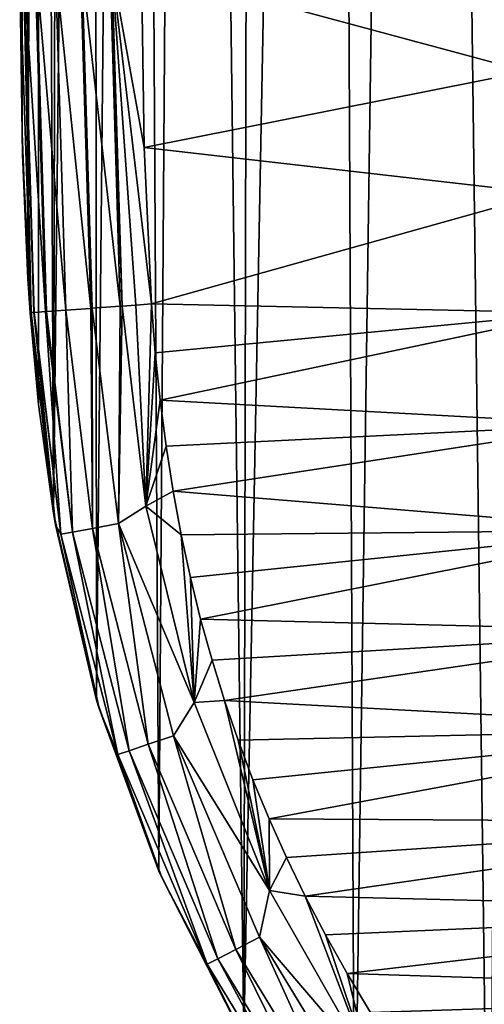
# Model space of a CAD drawing. Header units: metres. Extents: x -26 to 26, y -119 to 32.
# Tile 151 of 208: x -25.61 to -21.8, y -18.28 to -10.2. Entities that reach past the tile are written whole.
import ezdxf

# ---------------------------------------------------------------- set-up
doc = ezdxf.new("R2010")
doc.units = ezdxf.units.M
doc.layers.add('solid_13_411_041_XXX', color=7, linetype='CONTINUOUS')

msp = doc.modelspace()

# ---------------------------------------------------------------- linework, layer by layer
at = {"layer": 'solid_13_411_041_XXX'}
for points in [[(-21.757824, -21.227371, 3.756081), (-22.292957, 20.584362, 3.756081), (-21.448128, 21.496977, 3.756081)], [(-22.86548, -19.917488, 3.756081), (-23.047827, 19.622133, 3.756081), (-22.292957, 20.584362, 3.756081)], [(-21.757824, -21.227371, 3.756081), (-22.86548, -19.917488, 3.756081), (-22.292957, 20.584362, 3.756081)], [(-23.772396, -18.555756, 3.756081), (-23.693792, 18.640995, 3.756081), (-23.047827, 19.622133, 3.756081)], [(-22.86548, -19.917488, 3.756081), (-23.772396, -18.555756, 3.756081), (-23.047827, 19.622133, 3.756081)], [(-23.772396, -18.555756, 3.756081), (-24.230625, 17.653362, 3.756081), (-23.693792, 18.640995, 3.756081)], [(-24.469927, -17.182726, 3.756081), (-24.664551, 16.660713, 3.756081), (-24.230625, 17.653362, 3.756081)], [(-23.772396, -18.555756, 3.756081), (-24.469927, -17.182726, 3.756081), (-24.230625, 17.653362, 3.756081)], [(-24.981106, -15.780407, 3.756081), (-25.005625, 15.649151, 3.756081), (-24.664551, 16.660713, 3.756081)], [(-24.469927, -17.182726, 3.756081), (-24.981106, -15.780407, 3.756081), (-24.664551, 16.660713, 3.756081)], [(-25.335398, -14.247895, 3.756081), (-25.265697, 14.578608, 3.756081), (-25.005625, 15.649151, 3.756081)], [(-24.981106, -15.780407, 3.756081), (-25.335398, -14.247895, 3.756081), (-25.005625, 15.649151, 3.756081)], [(-25.335398, -14.247895, 3.756081), (-25.454494, 13.356809, 3.756081), (-25.265697, 14.578608, 3.756081)], [(-25.54628, -12.323403, 3.756081), (-25.568563, 11.839067, 3.756081), (-25.454494, 13.356809, 3.756081)], [(-25.459566, -13.357161, 3.756081), (-25.54628, -12.323403, 3.756081), (-25.454494, 13.356809, 3.756081)], [(-25.335398, -14.247895, 3.756081), (-25.459566, -13.357161, 3.756081), (-25.454494, 13.356809, 3.756081)], [(-25.593449, -11.130751, 3.756081), (-25.610838, 9.984521, 3.756081), (-25.568563, 11.839067, 3.756081)], [(-25.54628, -12.323403, 3.756081), (-25.593449, -11.130751, 3.756081), (-25.568563, 11.839067, 3.756081)], [(-25.593449, -11.130751, 3.756081), (-25.612797, -9.780866, 3.756081), (-25.610838, 9.984521, 3.756081)], [(-21.448631, -10.62432, 8.756082), (-21.544231, -9.586556, 8.756082), (-24.61282, -9.770942, 8.756082)], [(-24.590092, -11.248936, 8.756082), (-24.61282, -9.770942, 8.756082), (-24.856213, -9.773357, 8.725994)], [(-21.448631, -10.62432, 8.756082), (-24.61282, -9.770942, 8.756082), (-24.590092, -11.248936, 8.756082)], [(-25.519707, -12.602151, 7.884657), (-25.582415, -9.780563, 8.000644), (-25.612797, -9.780866, 7.756082)], [(-25.593449, -11.130751, 3.756081), (-25.612797, -9.780866, 7.756082), (-25.612797, -9.780866, 3.756081)], [(-25.519707, -12.602151, 7.884657), (-25.612797, -9.780866, 7.756082), (-25.589319, -11.306254, 7.756082)], [(-25.593449, -11.130751, 3.756081), (-25.589319, -11.306254, 7.756082), (-25.612797, -9.780866, 7.756082)], [(-25.494432, -12.600347, 8.013478), (-25.579096, -9.780531, 8.013488), (-25.582415, -9.780563, 8.000644)], [(-25.497757, -12.600584, 8.000581), (-25.494432, -12.600347, 8.013478), (-25.582415, -9.780563, 8.000644)], [(-25.519707, -12.602151, 7.884657), (-25.497757, -12.600584, 8.000581), (-25.582415, -9.780563, 8.000644)], [(-25.399929, -12.593599, 8.245848), (-25.484459, -9.779592, 8.245668), (-25.579096, -9.780531, 8.013488)], [(-25.494432, -12.600347, 8.013478), (-25.399929, -12.593599, 8.245848), (-25.579096, -9.780531, 8.013488)], [(-25.393698, -12.593154, 8.256771), (-25.478102, -9.779529, 8.256788), (-25.484459, -9.779592, 8.245668)], [(-25.399929, -12.593599, 8.245848), (-25.393698, -12.593154, 8.256771), (-25.484459, -9.779592, 8.245668)], [(-25.23521, -12.581839, 8.463879), (-25.319454, -9.777954, 8.463652), (-25.478102, -9.779529, 8.256788)], [(-25.393698, -12.593154, 8.256771), (-25.23521, -12.581839, 8.463879), (-25.478102, -9.779529, 8.256788)], [(-25.029856, -12.567177, 8.621476), (-25.113327, -9.775908, 8.621496), (-25.319454, -9.777954, 8.463652)], [(-25.23521, -12.581839, 8.463879), (-25.029856, -12.567177, 8.621476), (-25.319454, -9.777954, 8.463652)], [(-25.017435, -12.566289, 8.628581), (-25.101269, -9.775789, 8.628379), (-25.113327, -9.775908, 8.621496)], [(-25.029856, -12.567177, 8.621476), (-25.017435, -12.566289, 8.628581), (-25.113327, -9.775908, 8.621496)], [(-24.786964, -12.549834, 8.722478), (-24.869823, -9.773492, 8.722488), (-25.101269, -9.775789, 8.628379)], [(-25.017435, -12.566289, 8.628581), (-24.786964, -12.549834, 8.722478), (-25.101269, -9.775789, 8.628379)], [(-24.772697, -12.548816, 8.726157), (-24.856213, -9.773357, 8.725994), (-24.869823, -9.773492, 8.722488)], [(-24.786964, -12.549834, 8.722478), (-24.772697, -12.548816, 8.726157), (-24.869823, -9.773492, 8.722488)], [(-24.530567, -12.531528, 8.756082), (-24.590092, -11.248936, 8.756082), (-24.856213, -9.773357, 8.725994)], [(-24.658649, -12.540672, 8.747743), (-24.530567, -12.531528, 8.756082), (-24.856213, -9.773357, 8.725994)], [(-24.772697, -12.548816, 8.726157), (-24.658649, -12.540672, 8.747743), (-24.856213, -9.773357, 8.725994)], [(-21.293299, -11.625025, 8.756082), (-21.448631, -10.62432, 8.756082), (-24.590092, -11.248936, 8.756082)], [(-25.54628, -12.323403, 3.756081), (-25.589319, -11.306254, 7.756082), (-25.593449, -11.130751, 3.756081)], [(-25.519707, -12.602151, 7.884657), (-25.589319, -11.306254, 7.756082), (-25.528049, -12.602747, 7.756082)], [(-25.54628, -12.323403, 3.756081), (-25.528049, -12.602747, 7.756082), (-25.589319, -11.306254, 7.756082)], [(-21.293299, -11.625025, 8.756082), (-24.590092, -11.248936, 8.756082), (-24.530567, -12.531528, 8.756082)], [(-21.068722, -12.605042, 8.756082), (-21.293299, -11.625025, 8.756082), (-24.530567, -12.531528, 8.756082)], [(-25.459566, -13.357161, 3.756081), (-25.528049, -12.602747, 7.756082), (-25.54628, -12.323403, 3.756081)], [(-25.274256, -14.419636, 8.000422), (-25.399929, -12.593599, 8.245848), (-25.494432, -12.600347, 8.013478)], [(-25.177919, -14.401979, 8.245536), (-25.393698, -12.593154, 8.256771), (-25.399929, -12.593599, 8.245848)], [(-25.177919, -14.401979, 8.245536), (-25.399929, -12.593599, 8.245848), (-25.274256, -14.419636, 8.000422)], [(-25.177919, -14.401979, 8.245536), (-25.23521, -12.581839, 8.463879), (-25.393698, -12.593154, 8.256771)], [(-25.015308, -14.372176, 8.463886), (-25.029856, -12.567177, 8.621476), (-25.23521, -12.581839, 8.463879)], [(-25.015308, -14.372176, 8.463886), (-25.23521, -12.581839, 8.463879), (-25.177919, -14.401979, 8.245536)], [(-25.015308, -14.372176, 8.463886), (-25.017435, -12.566289, 8.628581), (-25.029856, -12.567177, 8.621476)], [(-24.800245, -14.332759, 8.628763), (-24.786964, -12.549834, 8.722478), (-25.017435, -12.566289, 8.628581)], [(-25.015308, -14.372176, 8.463886), (-24.800245, -14.332759, 8.628763), (-25.017435, -12.566289, 8.628581)], [(-24.800245, -14.332759, 8.628763), (-24.772697, -12.548816, 8.726157), (-24.786964, -12.549834, 8.722478)], [(-24.800245, -14.332759, 8.628763), (-24.576792, -14.18923, 8.726199), (-24.772697, -12.548816, 8.726157)], [(-24.576792, -14.18923, 8.726199), (-24.658649, -12.540672, 8.747743), (-24.772697, -12.548816, 8.726157)], [(-24.576792, -14.18923, 8.726199), (-24.530567, -12.531528, 8.756082), (-24.658649, -12.540672, 8.747743)], [(-24.499723, -12.932254, 8.756082), (-24.530567, -12.531528, 8.756082), (-24.576792, -14.18923, 8.726199)], [(-21.068722, -12.605042, 8.756082), (-24.530567, -12.531528, 8.756082), (-24.499723, -12.932254, 8.756082)], [(-25.31875, -14.343966, 7.756082), (-25.519707, -12.602151, 7.884657), (-25.528049, -12.602747, 7.756082)], [(-25.335398, -14.247895, 3.756081), (-25.31875, -14.343966, 7.756082), (-25.528049, -12.602747, 7.756082)], [(-25.335398, -14.247895, 3.756081), (-25.528049, -12.602747, 7.756082), (-25.459566, -13.357161, 3.756081)], [(-25.31875, -14.343966, 7.756082), (-25.497757, -12.600584, 8.000581), (-25.519707, -12.602151, 7.884657)], [(-25.274256, -14.419636, 8.000422), (-25.494432, -12.600347, 8.013478), (-25.497757, -12.600584, 8.000581)], [(-25.274256, -14.419636, 8.000422), (-25.497757, -12.600584, 8.000581), (-25.31875, -14.343966, 7.756082)], [(-21.068722, -12.605042, 8.756082), (-24.499723, -12.932254, 8.756082), (-24.459892, -13.32136, 8.756082)], [(-20.787016, -13.519496, 8.756082), (-21.068722, -12.605042, 8.756082), (-24.459892, -13.32136, 8.756082)], [(-24.459892, -13.32136, 8.756082), (-24.499723, -12.932254, 8.756082), (-24.576792, -14.18923, 8.726199)], [(-24.411074, -13.698878, 8.756082), (-24.459892, -13.32136, 8.756082), (-24.576792, -14.18923, 8.726199)], [(-20.787016, -13.519496, 8.756082), (-24.459892, -13.32136, 8.756082), (-24.411074, -13.698878, 8.756082)], [(-20.787016, -13.519496, 8.756082), (-24.411074, -13.698878, 8.756082), (-24.353441, -14.066374, 8.756082)], [(-20.448212, -14.387313, 8.756082), (-20.787016, -13.519496, 8.756082), (-24.353441, -14.066374, 8.756082)], [(-24.353441, -14.066374, 8.756082), (-24.411074, -13.698878, 8.756082), (-24.576792, -14.18923, 8.726199)], [(-24.286968, -14.424575, 8.756082), (-24.353441, -14.066374, 8.756082), (-24.576792, -14.18923, 8.726199)], [(-20.448212, -14.387313, 8.756082), (-24.353441, -14.066374, 8.756082), (-24.286968, -14.424575, 8.756082)], [(-24.800245, -14.332759, 8.628763), (-24.181717, -15.801315, 8.726199), (-24.576792, -14.18923, 8.726199)], [(-24.286968, -14.424575, 8.756082), (-24.576792, -14.18923, 8.726199), (-24.181717, -15.801315, 8.726199)], [(-24.981106, -15.780407, 3.756081), (-25.31875, -14.343966, 7.756082), (-25.335398, -14.247895, 3.756081)], [(-25.274256, -14.419636, 8.000422), (-25.31875, -14.343966, 7.756082), (-24.95998, -15.850481, 7.756082)], [(-24.981106, -15.780407, 3.756081), (-24.95998, -15.850481, 7.756082), (-25.31875, -14.343966, 7.756082)], [(-25.015308, -14.372176, 8.463886), (-25.177919, -14.401979, 8.245536), (-24.713926, -16.196045, 8.245536)], [(-24.557413, -16.142818, 8.463886), (-24.800245, -14.332759, 8.628763), (-25.015308, -14.372176, 8.463886)], [(-24.557413, -16.142818, 8.463886), (-25.015308, -14.372176, 8.463886), (-24.713926, -16.196045, 8.245536)], [(-24.800245, -14.332759, 8.628763), (-24.350418, -16.07242, 8.628763), (-24.181717, -15.801315, 8.726199)], [(-24.557413, -16.142818, 8.463886), (-24.350418, -16.07242, 8.628763), (-24.800245, -14.332759, 8.628763)], [(-25.177919, -14.401979, 8.245536), (-25.274256, -14.419636, 8.000422), (-24.806648, -16.227579, 8.000422)], [(-24.806648, -16.227579, 8.000422), (-25.274256, -14.419636, 8.000422), (-24.95998, -15.850481, 7.756082)], [(-24.713926, -16.196045, 8.245536), (-25.177919, -14.401979, 8.245536), (-24.806648, -16.227579, 8.000422)], [(-20.448212, -14.387313, 8.756082), (-24.286968, -14.424575, 8.756082), (-24.211655, -14.774355, 8.756082)], [(-24.211655, -14.774355, 8.756082), (-24.286968, -14.424575, 8.756082), (-24.181717, -15.801315, 8.726199)], [(-20.448212, -14.387313, 8.756082), (-24.211655, -14.774355, 8.756082), (-24.127377, -15.117038, 8.756082)], [(-20.04986, -15.218857, 8.756082), (-20.448212, -14.387313, 8.756082), (-24.127377, -15.117038, 8.756082)], [(-24.127377, -15.117038, 8.756082), (-24.211655, -14.774355, 8.756082), (-24.181717, -15.801315, 8.726199)], [(-24.034081, -15.453174, 8.756082), (-24.127377, -15.117038, 8.756082), (-24.181717, -15.801315, 8.726199)], [(-20.04986, -15.218857, 8.756082), (-24.127377, -15.117038, 8.756082), (-24.034081, -15.453174, 8.756082)], [(-20.04986, -15.218857, 8.756082), (-24.034081, -15.453174, 8.756082), (-23.931681, -15.784064, 8.756082)], [(-19.592175, -16.016245, 8.756082), (-20.04986, -15.218857, 8.756082), (-23.931681, -15.784064, 8.756082)], [(-23.931681, -15.784064, 8.756082), (-24.034081, -15.453174, 8.756082), (-24.181717, -15.801315, 8.726199)], [(-24.469927, -17.182726, 3.756081), (-24.95998, -15.850481, 7.756082), (-24.981106, -15.780407, 3.756081)], [(-24.350418, -16.07242, 8.628763), (-23.562725, -17.342701, 8.726199), (-24.181717, -15.801315, 8.726199)], [(-23.931681, -15.784064, 8.756082), (-24.181717, -15.801315, 8.726199), (-23.562725, -17.342701, 8.726199)], [(-23.819792, -16.110575, 8.756082), (-23.931681, -15.784064, 8.756082), (-23.562725, -17.342701, 8.726199)], [(-19.592175, -16.016245, 8.756082), (-23.931681, -15.784064, 8.756082), (-23.819792, -16.110575, 8.756082)], [(-24.806648, -16.227579, 8.000422), (-24.95998, -15.850481, 7.756082), (-24.447126, -17.23485, 7.756082)], [(-24.469927, -17.182726, 3.756081), (-24.447126, -17.23485, 7.756082), (-24.95998, -15.850481, 7.756082)], [(-19.592175, -16.016245, 8.756082), (-23.819792, -16.110575, 8.756082), (-23.698185, -16.433374, 8.756082)], [(-19.592175, -16.016245, 8.756082), (-23.698185, -16.433374, 8.756082), (-23.56609, -16.753725, 8.756082)], [(-19.074539, -16.781261, 8.756082), (-19.592175, -16.016245, 8.756082), (-23.56609, -16.753725, 8.756082)], [(-24.557413, -16.142818, 8.463886), (-24.713926, -16.196045, 8.245536), (-23.985487, -17.902884, 8.245536)], [(-23.838661, -17.826897, 8.463886), (-24.350418, -16.07242, 8.628763), (-24.557413, -16.142818, 8.463886)], [(-23.838661, -17.826897, 8.463886), (-24.557413, -16.142818, 8.463886), (-23.985487, -17.902884, 8.245536)], [(-24.350418, -16.07242, 8.628763), (-23.644476, -17.7264, 8.628763), (-23.562725, -17.342701, 8.726199)], [(-23.838661, -17.826897, 8.463886), (-23.644476, -17.7264, 8.628763), (-24.350418, -16.07242, 8.628763)], [(-23.698185, -16.433374, 8.756082), (-23.819792, -16.110575, 8.756082), (-23.562725, -17.342701, 8.726199)], [(-24.713926, -16.196045, 8.245536), (-24.806648, -16.227579, 8.000422), (-24.072472, -17.947901, 8.000422)], [(-24.072472, -17.947901, 8.000422), (-24.806648, -16.227579, 8.000422), (-24.447126, -17.23485, 7.756082)], [(-23.985487, -17.902884, 8.245536), (-24.713926, -16.196045, 8.245536), (-24.072472, -17.947901, 8.000422)], [(-23.56609, -16.753725, 8.756082), (-23.698185, -16.433374, 8.756082), (-23.562725, -17.342701, 8.726199)], [(-23.423225, -17.072124, 8.756082), (-23.56609, -16.753725, 8.756082), (-23.562725, -17.342701, 8.726199)], [(-19.074539, -16.781261, 8.756082), (-23.56609, -16.753725, 8.756082), (-23.423225, -17.072124, 8.756082)], [(-19.074539, -16.781261, 8.756082), (-23.423225, -17.072124, 8.756082), (-23.26914, -17.389458, 8.756082)], [(-18.502066, -17.505842, 8.756082), (-19.074539, -16.781261, 8.756082), (-23.26914, -17.389458, 8.756082)], [(-23.26914, -17.389458, 8.756082), (-23.423225, -17.072124, 8.756082), (-23.562725, -17.342701, 8.726199)], [(-23.772396, -18.555756, 3.756081), (-24.447126, -17.23485, 7.756082), (-24.469927, -17.182726, 3.756081)], [(-24.072472, -17.947901, 8.000422), (-24.447126, -17.23485, 7.756082), (-23.752491, -18.589735, 7.756082)], [(-23.772396, -18.555756, 3.756081), (-23.752491, -18.589735, 7.756082), (-24.447126, -17.23485, 7.756082)], [(-23.644476, -17.7264, 8.628763), (-22.739626, -18.782656, 8.726199), (-23.562725, -17.342701, 8.726199)], [(-23.26914, -17.389458, 8.756082), (-23.562725, -17.342701, 8.726199), (-22.739626, -18.782656, 8.726199)], [(-23.103224, -17.706505, 8.756082), (-23.26914, -17.389458, 8.756082), (-22.739626, -18.782656, 8.726199)], [(-18.502066, -17.505842, 8.756082), (-23.26914, -17.389458, 8.756082), (-23.103224, -17.706505, 8.756082)], [(-18.502066, -17.505842, 8.756082), (-23.103224, -17.706505, 8.756082), (-22.925159, -18.023657, 8.756082)], [(-17.879858, -18.183798, 8.756082), (-18.502066, -17.505842, 8.756082), (-22.925159, -18.023657, 8.756082)], [(-22.891537, -19.383039, 8.463886), (-23.644476, -17.7264, 8.628763), (-23.838661, -17.826897, 8.463886)], [(-23.644476, -17.7264, 8.628763), (-22.712774, -19.257135, 8.628763), (-22.739626, -18.782656, 8.726199)], [(-22.891537, -19.383039, 8.463886), (-22.712774, -19.257135, 8.628763), (-23.644476, -17.7264, 8.628763)], [(-22.925159, -18.023657, 8.756082), (-23.103224, -17.706505, 8.756082), (-22.739626, -18.782656, 8.726199)], [(-23.838661, -17.826897, 8.463886), (-23.985487, -17.902884, 8.245536), (-23.026703, -19.478235, 8.245536)], [(-22.891537, -19.383039, 8.463886), (-23.838661, -17.826897, 8.463886), (-23.026703, -19.478235, 8.245536)], [(-23.985487, -17.902884, 8.245536), (-24.072472, -17.947901, 8.000422), (-23.106777, -19.534634, 8.000422)], [(-23.026703, -19.478235, 8.245536), (-23.985487, -17.902884, 8.245536), (-23.106777, -19.534634, 8.000422)], [(-23.106777, -19.534634, 8.000422), (-24.072472, -17.947901, 8.000422), (-23.752491, -18.589735, 7.756082)], [(-22.733921, -18.341892, 8.756082), (-22.925159, -18.023657, 8.756082), (-22.739626, -18.782656, 8.726199)], [(-17.879858, -18.183798, 8.756082), (-22.925159, -18.023657, 8.756082), (-22.733921, -18.341892, 8.756082)], [(-17.879858, -18.183798, 8.756082), (-22.733921, -18.341892, 8.756082), (-22.529268, -18.660936, 8.756082)], [(-17.210508, -18.812614, 8.756082), (-17.879858, -18.183798, 8.756082), (-22.529268, -18.660936, 8.756082)]]:
    msp.add_3dface(points, dxfattribs=at)

doc.saveas('drawing.dxf')
